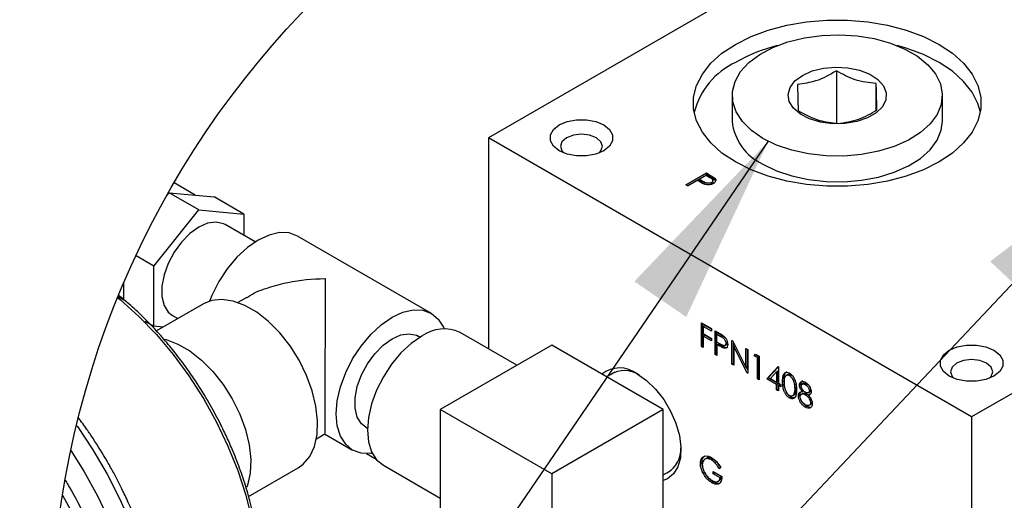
# Model space of a CAD drawing. Header units: inches. Extents: x 4 to 172, y 4 to 132.
# Tile 20 of 38: x 151 to 162, y 49 to 54. Entities that reach past the tile are written whole.
import ezdxf

# ---------------------------------------------------------------- set-up
doc = ezdxf.new("R2010")
doc.units = ezdxf.units.IN
doc.header["$LTSCALE"] = 16
doc.header["$MEASUREMENT"] = 0
doc.layers.add('SLD-DEFPOINTS', color=7, linetype='Continuous')
doc.layers.add('TEXT', color=140, linetype='Continuous', lineweight=25)
doc.dimstyles.new('SLDDIMSTYLE2', dxfattribs={"dimtxt": 0.18, "dimasz": 2.08, "dimexe": 0, "dimexo": 0.0625, "dimgap": 0, "dimtad": 0, "dimtih": 1, "dimtoh": 1, "dimdec": 0, "dimrnd": 1e-09, "dimzin": 0, "dimdsep": 46, "dimtxsty": 'Standard', "dimsah": 1, "dimcen": 0.09, "dimadec": 0, "dimazin": 0, "dimtfac": 2.08, "dimtdec": 0, "dimtofl": 0, "dimtmove": 0, "dimatfit": 3, "dimfxl": 0, "dimfrac": 2, "dimtolj": 1, "dimtzin": 0, "dimarcsym": 0})

msp = doc.modelspace()

# ---------------------------------------------------------------- linework, layer by layer
for p, q in [((161.954, 56.091), (156.297, 52.825)), ((160.081, 53.553), (160.081, 52.986)), ((160.513, 53.124), (160.513, 53.414)), ((158.946, 53.286), (158.946, 53.006)), ((161.232, 53.006), (161.232, 53.286)), ((167.207, 53.058), (161.55, 49.793)), ((161.55, 49.793), (156.297, 52.825)), ((156.297, 52.825), (156.297, 50.532)), ((158.443, 52.314), (158.666, 52.443)), ((158.459, 52.305), (158.666, 52.424)), ((158.566, 52.362), (158.463, 52.302)), ((158.582, 52.353), (158.566, 52.362)), ((158.588, 52.375), (158.663, 52.418)), ((158.627, 52.352), (158.588, 52.375)), ((158.588, 52.356), (158.588, 52.375)), ((158.663, 52.418), (158.703, 52.394)), ((158.666, 52.443), (158.709, 52.417)), ((158.666, 52.443), (158.666, 52.424)), ((158.709, 52.399), (158.666, 52.424)), ((158.709, 52.417), (158.709, 52.399)), ((158.737, 52.345), (158.737, 52.364)), ((158.757, 52.386), (158.757, 52.367)), ((153.106, 52.202), (152.877, 52.335)), ((158.463, 52.302), (158.443, 52.314)), ((158.627, 52.334), (158.588, 52.356)), ((158.627, 52.334), (158.627, 52.352)), ((158.723, 52.322), (158.709, 52.317)), ((158.723, 52.322), (158.723, 52.34)), ((152.8, 52.199), (152.822, 52.228)), ((153.145, 52.041), (152.822, 52.228)), ((152.822, 52.228), (153.312, 52.184)), ((153.635, 51.997), (153.312, 52.184)), ((152.656, 51.431), (153.145, 52.041)), ((153.145, 52.041), (153.635, 51.997)), ((153.635, 51.997), (153.635, 51.765)), ((153.758, 51.694), (153.431, 51.883)), ((155.675, 50.917), (154.22, 51.757)), ((152.656, 51.431), (152.463, 51.543)), ((152.656, 50.778), (152.656, 51.431)), ((152.332, 51.063), (152.332, 51.25)), ((152.27, 51.101), (152.332, 51.065)), ((153.667, 51.091), (153.57, 51.035)), ((153.197, 51.021), (152.686, 50.726)), ((152.86, 50.893), (152.917, 50.86)), ((152.559, 50.834), (152.656, 50.778)), ((152.76, 50.769), (152.656, 50.778)), ((158.612, 50.814), (158.721, 50.752)), ((158.612, 50.557), (158.612, 50.814)), ((158.628, 50.566), (158.628, 50.805)), ((158.632, 50.776), (158.648, 50.786)), ((158.632, 50.776), (158.632, 50.697)), ((158.721, 50.725), (158.632, 50.776)), ((158.721, 50.744), (158.648, 50.786)), ((152.672, 50.718), (152.672, 50.718)), ((155.552, 50.658), (155.532, 50.67)), ((156.606, 50.353), (155.987, 50.711)), ((158.632, 50.697), (158.721, 50.646)), ((158.632, 50.671), (158.648, 50.68)), ((158.632, 50.671), (158.632, 50.545)), ((158.721, 50.62), (158.632, 50.671)), ((158.721, 50.638), (158.648, 50.68)), ((158.721, 50.752), (158.721, 50.725)), ((158.721, 50.646), (158.721, 50.62)), ((158.761, 50.728), (158.804, 50.703)), ((158.761, 50.471), (158.761, 50.728)), ((158.777, 50.481), (158.777, 50.719)), ((158.797, 50.7), (158.781, 50.691)), ((158.781, 50.605), (158.781, 50.691)), ((158.781, 50.691), (158.821, 50.667)), ((158.797, 50.7), (158.838, 50.676)), ((158.821, 50.667), (158.838, 50.676)), ((156.984, 50.571), (155.772, 49.872)), ((158.196, 49.872), (156.984, 50.571)), ((158.612, 50.557), (158.628, 50.566)), ((158.632, 50.545), (158.612, 50.557)), ((158.632, 50.564), (158.628, 50.566)), ((158.82, 50.582), (158.781, 50.605)), ((158.781, 50.578), (158.797, 50.588)), ((158.781, 50.578), (158.781, 50.46)), ((158.797, 50.569), (158.781, 50.578)), ((158.797, 50.588), (158.813, 50.579)), ((158.797, 50.569), (158.813, 50.579)), ((158.853, 50.541), (158.87, 50.55)), ((158.865, 50.567), (158.881, 50.577)), ((158.894, 50.601), (158.878, 50.592)), ((158.943, 50.623), (158.948, 50.621)), ((158.943, 50.366), (158.943, 50.623)), ((158.948, 50.621), (159.095, 50.333)), ((158.96, 50.375), (158.96, 50.597)), ((158.977, 50.564), (158.963, 50.556)), ((158.963, 50.556), (158.963, 50.354)), ((159.11, 50.27), (158.963, 50.556)), ((158.761, 50.471), (158.777, 50.481)), ((158.781, 50.46), (158.761, 50.471)), ((158.781, 50.478), (158.777, 50.481)), ((159.095, 50.536), (159.115, 50.524)), ((159.095, 50.333), (159.095, 50.536)), ((159.111, 50.343), (159.111, 50.526)), ((159.115, 50.524), (159.115, 50.267)), ((159.186, 50.456), (159.199, 50.475)), ((159.186, 50.456), (159.202, 50.466)), ((159.22, 50.437), (159.186, 50.456)), ((159.199, 50.475), (159.24, 50.452)), ((159.202, 50.466), (159.206, 50.471)), ((159.237, 50.446), (159.202, 50.466)), ((159.237, 50.446), (159.22, 50.437)), ((159.22, 50.206), (159.22, 50.437)), ((159.237, 50.215), (159.237, 50.446)), ((159.24, 50.452), (159.24, 50.194)), ((158.943, 50.366), (158.96, 50.375)), ((158.963, 50.354), (158.943, 50.366)), ((158.963, 50.373), (158.96, 50.375)), ((159.095, 50.333), (159.111, 50.343)), ((159.115, 50.302), (159.098, 50.335)), ((159.323, 50.206), (159.445, 50.34)), ((159.339, 50.215), (159.449, 50.336)), ((159.445, 50.34), (159.449, 50.338)), ((159.449, 50.338), (159.449, 50.16)), ((157.671, 50.278), (157.581, 50.227)), ((159.11, 50.27), (159.115, 50.272)), ((159.115, 50.267), (159.11, 50.27)), ((159.362, 50.21), (159.429, 50.283)), ((159.429, 50.283), (159.445, 50.292)), ((159.429, 50.283), (159.429, 50.171)), ((159.445, 50.181), (159.445, 50.292)), ((159.57, 50.242), (159.586, 50.251)), ((159.586, 50.251), (159.602, 50.238)), ((159.22, 50.206), (159.237, 50.215)), ((159.24, 50.194), (159.22, 50.206)), ((159.24, 50.213), (159.237, 50.215)), ((159.323, 50.206), (159.339, 50.215)), ((159.429, 50.145), (159.323, 50.206)), ((159.445, 50.154), (159.339, 50.215)), ((159.362, 50.21), (159.429, 50.171)), ((159.445, 50.181), (159.429, 50.171)), ((159.445, 50.154), (159.429, 50.145)), ((159.429, 50.086), (159.429, 50.145)), ((159.445, 50.095), (159.445, 50.154)), ((159.449, 50.16), (159.475, 50.145)), ((159.449, 50.133), (159.465, 50.143)), ((159.449, 50.133), (159.449, 50.074)), ((159.475, 50.119), (159.449, 50.133)), ((159.475, 50.137), (159.465, 50.143)), ((159.475, 50.145), (159.475, 50.119)), ((159.495, 50.176), (159.511, 50.185)), ((159.638, 50.16), (159.642, 50.11)), ((159.677, 50.14), (159.693, 50.149)), ((159.725, 50.158), (159.709, 50.149)), ((159.758, 50.152), (159.741, 50.143)), ((159.758, 50.152), (159.775, 50.139)), ((159.429, 50.086), (159.445, 50.095)), ((159.449, 50.074), (159.429, 50.086)), ((159.449, 50.093), (159.445, 50.095)), ((159.569, 49.998), (159.585, 50.007)), ((159.602, 50.021), (159.618, 50.03)), ((159.634, 50.05), (159.617, 50.041)), ((159.642, 50.11), (159.626, 50.1)), ((159.666, 50.022), (159.682, 50.031)), ((159.718, 50.049), (159.702, 50.039)), ((159.71, 50.067), (159.726, 50.076)), ((159.759, 50.042), (159.743, 50.033)), ((159.759, 50.042), (159.775, 50.03)), ((159.774, 50.055), (159.79, 50.064)), ((159.774, 50.03), (159.79, 50.039)), ((159.786, 50.077), (159.802, 50.087)), ((159.793, 50.039), (159.79, 50.039)), ((159.741, 49.899), (159.757, 49.908)), ((159.782, 49.918), (159.798, 49.927)), ((159.797, 49.947), (159.813, 49.957)), ((159.813, 49.962), (159.813, 49.957)), ((155.772, 49.872), (155.772, 48.472)), ((156.984, 49.172), (155.772, 49.872)), ((158.196, 49.872), (156.984, 49.172)), ((158.196, 48.472), (158.196, 49.872)), ((161.55, 49.793), (161.55, 40.461)), ((154.425, 49.555), (154.518, 49.609)), ((154.512, 49.609), (154.818, 49.432)), ((154.961, 49.68), (154.98, 49.669)), ((155.076, 49.331), (154.969, 49.392)), ((155.153, 49.266), (155.772, 48.908)), ((158.617, 49.294), (158.601, 49.284)), ((158.72, 49.324), (158.736, 49.333)), ((153.686, 48.928), (154.225, 49.239)), ((156.984, 49.172), (156.984, 47.772)), ((158.196, 49.162), (158.286, 49.213)), ((158.628, 49.182), (158.644, 49.191)), ((158.741, 49.2), (158.835, 49.146)), ((158.741, 49.174), (158.741, 49.2)), ((158.741, 49.174), (158.757, 49.183)), ((158.815, 49.131), (158.741, 49.174)), ((158.757, 49.183), (158.757, 49.191)), ((158.831, 49.14), (158.757, 49.183)), ((158.821, 49.242), (158.804, 49.233)), ((158.804, 49.233), (158.82, 49.242)), ((158.725, 49.077), (158.741, 49.087)), ((158.793, 49.094), (158.81, 49.103)), ((158.815, 49.131), (158.831, 49.14))]:
    msp.add_line(p, q)
at = {"flags": 128}
for points in [[(158.835, 53.744), (158.982, 53.841), (159.151, 53.925), (159.338, 53.995), (159.542, 54.049), (159.756, 54.085), (159.977, 54.103), (160.201, 54.103), (160.422, 54.085), (160.636, 54.049), (160.839, 53.995), (161.027, 53.925), (161.196, 53.841), (161.342, 53.744), (161.463, 53.635), (161.556, 53.518), (161.619, 53.394), (161.651, 53.266), (161.651, 53.137), (161.619, 53.01), (161.556, 52.886), (161.463, 52.769), (161.342, 52.66), (161.196, 52.563), (161.027, 52.478), (160.839, 52.409), (160.636, 52.355), (160.422, 52.319), (160.201, 52.3), (159.977, 52.3), (159.756, 52.319), (159.542, 52.355), (159.338, 52.409), (159.151, 52.478), (158.982, 52.563), (158.835, 52.66), (158.715, 52.769), (158.622, 52.886), (158.559, 53.01), (158.527, 53.137), (158.527, 53.266), (158.559, 53.394), (158.622, 53.518), (158.715, 53.635), (158.835, 53.744)], [(159.429, 52.747), (159.281, 52.819), (159.156, 52.905), (159.058, 53.001), (158.989, 53.106), (158.952, 53.216), (158.948, 53.328), (158.977, 53.439), (159.038, 53.545), (159.129, 53.644), (159.247, 53.732), (159.39, 53.808), (159.553, 53.869), (159.731, 53.912), (159.92, 53.938), (160.113, 53.945), (160.306, 53.934), (160.492, 53.903), (160.667, 53.855), (160.825, 53.79), (160.963, 53.711), (161.074, 53.62), (161.158, 53.519), (161.211, 53.411), (161.231, 53.3), (161.219, 53.188), (161.174, 53.079), (161.098, 52.976), (160.993, 52.882), (160.862, 52.8), (160.709, 52.732), (160.537, 52.679), (160.353, 52.644), (160.162, 52.627), (159.968, 52.63), (159.777, 52.651), (159.596, 52.691), (159.429, 52.747)], [(161.645, 53.104), (161.619, 53.198), (161.556, 53.322), (161.463, 53.439), (161.342, 53.548), (161.196, 53.645), (161.027, 53.729), (160.839, 53.799), (160.741, 53.828)], [(159.628, 53.443), (159.711, 53.504), (159.817, 53.552), (159.94, 53.582), (160.072, 53.594), (160.205, 53.587), (160.332, 53.561), (160.443, 53.517), (160.531, 53.459), (160.592, 53.39), (160.621, 53.315), (160.617, 53.238), (160.58, 53.163), (160.511, 53.097), (160.417, 53.042), (160.301, 53.002), (160.172, 52.981), (160.038, 52.978), (159.908, 52.995), (159.788, 53.03), (159.688, 53.082), (159.612, 53.146), (159.567, 53.219), (159.554, 53.296), (159.575, 53.372), (159.628, 53.443)], [(157.002, 52.915), (157.065, 52.965), (157.152, 53.001), (157.254, 53.02), (157.361, 53.02), (157.463, 53.001), (157.55, 52.965), (157.613, 52.915), (157.646, 52.856), (157.646, 52.794), (157.613, 52.735), (157.55, 52.685), (157.463, 52.649), (157.361, 52.629), (157.254, 52.629), (157.152, 52.649), (157.065, 52.685), (157.002, 52.735), (156.969, 52.794), (156.969, 52.856), (157.002, 52.915)], [(159.281, 52.539), (159.429, 52.467), (159.596, 52.411), (159.777, 52.371), (159.968, 52.35), (160.162, 52.347), (160.353, 52.364), (160.537, 52.399), (160.709, 52.452), (160.862, 52.52), (160.993, 52.602), (161.098, 52.696), (161.174, 52.799), (161.219, 52.908), (161.232, 53.006)], [(157.145, 52.826), (157.095, 52.783), (157.078, 52.733), (157.095, 52.682), (157.113, 52.662)], [(157.502, 52.662), (157.519, 52.682), (157.537, 52.733), (157.519, 52.783), (157.47, 52.826), (157.395, 52.855), (157.307, 52.865), (157.219, 52.855), (157.145, 52.826)], [(153.431, 51.883), (153.413, 51.892), (153.333, 51.909), (153.242, 51.897), (153.145, 51.854), (153.049, 51.785), (152.958, 51.692), (152.877, 51.582), (152.813, 51.461), (152.768, 51.335), (152.744, 51.212), (152.744, 51.1), (152.768, 51.004), (152.813, 50.931), (152.86, 50.893)], [(154.22, 51.757), (154.129, 51.791), (154.024, 51.795), (153.91, 51.769), (153.792, 51.714), (153.674, 51.633), (153.56, 51.527), (153.455, 51.402), (153.363, 51.262), (153.288, 51.112), (153.263, 51.05)], [(152.264, 51.087), (152.295, 51.064), (152.494, 50.885), (152.686, 50.686), (152.868, 50.469), (153.039, 50.237), (153.196, 49.992), (153.338, 49.736), (153.463, 49.474), (153.57, 49.209), (153.656, 48.942), (153.722, 48.678), (153.767, 48.42), (153.789, 48.17), (153.789, 47.931), (153.767, 47.707), (153.722, 47.5), (153.656, 47.312), (153.633, 47.261)], [(154.225, 49.239), (154.28, 49.278), (154.352, 49.362), (154.403, 49.471), (154.432, 49.601), (154.438, 49.748), (154.42, 49.908), (154.38, 50.074), (154.318, 50.242), (154.237, 50.407), (154.139, 50.563), (154.027, 50.705), (153.905, 50.828), (153.776, 50.929), (153.646, 51.004), (153.518, 51.051), (153.396, 51.069), (153.284, 51.056), (153.197, 51.021)], [(155.033, 49.396), (155.015, 49.394), (154.91, 49.398), (154.818, 49.432), (154.743, 49.495), (154.687, 49.584), (154.652, 49.695), (154.64, 49.825), (154.652, 49.968), (154.687, 50.119), (154.743, 50.273), (154.818, 50.422), (154.91, 50.562), (155.015, 50.687), (155.128, 50.793), (155.247, 50.875), (155.365, 50.929), (155.478, 50.955), (155.583, 50.951), (155.675, 50.917), (155.75, 50.855), (155.806, 50.766), (155.814, 50.749)], [(154.961, 49.68), (154.914, 49.718), (154.869, 49.791), (154.845, 49.887), (154.845, 49.999), (154.869, 50.122), (154.914, 50.248), (154.979, 50.369), (155.059, 50.479), (155.15, 50.572), (155.247, 50.641), (155.343, 50.684), (155.434, 50.696), (155.514, 50.679), (155.532, 50.67)], [(155.57, 50.669), (155.455, 50.59), (155.344, 50.487), (155.242, 50.365), (155.153, 50.229), (155.079, 50.083), (155.025, 49.934), (154.991, 49.787), (154.98, 49.648), (154.991, 49.521), (155.025, 49.413), (155.079, 49.327), (155.153, 49.266), (155.153, 49.266)], [(152.768, 50.637), (152.79, 50.632), (152.919, 50.584), (153.049, 50.509), (153.177, 50.408), (153.299, 50.285), (153.411, 50.143), (153.509, 49.987), (153.591, 49.823), (153.653, 49.654), (153.693, 49.488), (153.71, 49.328), (153.705, 49.181), (153.676, 49.051), (153.666, 49.026)], [(161.244, 50.466), (161.307, 50.516), (161.394, 50.552), (161.496, 50.571), (161.604, 50.571), (161.706, 50.552), (161.792, 50.516), (161.855, 50.466), (161.889, 50.407), (161.889, 50.345), (161.855, 50.286), (161.792, 50.236), (161.706, 50.199), (161.604, 50.18), (161.496, 50.18), (161.394, 50.199), (161.307, 50.236), (161.244, 50.286), (161.211, 50.345), (161.211, 50.407), (161.244, 50.466)], [(161.387, 50.377), (161.338, 50.334), (161.32, 50.283), (161.338, 50.233), (161.355, 50.213)], [(161.744, 50.213), (161.762, 50.233), (161.78, 50.283), (161.762, 50.334), (161.712, 50.377), (161.638, 50.406), (161.55, 50.416), (161.462, 50.406), (161.387, 50.377)], [(157.913, 50.259), (158.016, 50.187), (158.113, 50.092), (158.202, 49.98), (158.277, 49.855), (158.334, 49.723), (158.373, 49.59), (158.389, 49.463), (158.384, 49.348), (158.356, 49.249), (158.308, 49.172), (158.241, 49.119), (158.196, 49.102)], [(159.552, 50.254), (159.544, 50.249), (159.536, 50.245)], [(151.817, 49.699), (151.825, 49.687), (151.995, 49.434), (152.15, 49.171), (152.288, 48.899), (152.409, 48.622), (152.511, 48.343), (152.592, 48.064), (152.653, 47.789), (152.692, 47.521), (152.708, 47.263), (152.703, 47.016), (152.675, 46.784), (152.625, 46.57), (152.554, 46.375), (152.463, 46.202), (152.351, 46.052), (152.221, 45.927), (152.094, 45.839)], [(151.755, 49.427), (151.897, 49.201), (152.044, 48.933), (152.173, 48.658), (152.285, 48.38), (152.376, 48.101), (152.448, 47.824), (152.497, 47.552), (152.525, 47.288), (152.531, 47.035), (152.514, 46.796), (152.475, 46.572), (152.415, 46.367), (152.333, 46.183), (152.231, 46.021), (152.111, 45.884), (151.972, 45.772), (151.916, 45.737)], [(158.664, 49.341), (158.656, 49.337), (158.648, 49.332)], [(151.664, 48.942), (151.752, 48.781), (151.873, 48.52), (151.975, 48.257), (152.058, 47.992), (152.119, 47.732), (152.158, 47.477), (152.175, 47.231), (152.169, 46.998), (152.141, 46.78), (152.091, 46.58), (152.019, 46.4), (151.927, 46.242), (151.815, 46.109), (151.684, 46.002), (151.638, 45.976)]]:
    msp.add_lwpolyline(points, dxfattribs=at)
for centre, radius, start, end in [((159.909, 51.992), 1.895, 104.4408, 119.2992), ((159.34, 52.891), 0.835, 115.3802, 165.2083), ((159.52, 53.064), 0.577, 185.7957, 245.5244), ((155.814, 50.328), 0.42, 65.6929, 125.6176), ((157.723, 50.014), 0.31, 52.0508, 128.6207), ((157.775, 50.011), 0.284, 55.9416, 122.6916), ((158.098, 49.442), 0.292, 298.279, 3.077)]:
    msp.add_arc(centre, radius, start, end)
for points, knots in [([(160.081, 53.553), (160.007, 53.51), (159.875, 53.434), (159.723, 53.415), (159.656, 53.406)], [0, 0, 0, 0, 0.55717, 1, 1, 1, 1]), ([(160.513, 53.414), (160.435, 53.423), (160.281, 53.442), (160.147, 53.516), (160.081, 53.553)], [0, 0, 0, 0, 0.514384, 1, 1, 1, 1]), ([(159.656, 53.406), (159.658, 53.345), (159.659, 53.249), (159.663, 53.154), (159.664, 53.12)], [0, 0, 0, 0, 0.6443134, 1, 1, 1, 1]), ([(160.521, 53.128), (160.52, 53.169), (160.516, 53.264), (160.514, 53.359), (160.513, 53.414)], [0, 0, 0, 0, 0.426831, 1, 1, 1, 1]), ([(159.664, 53.12), (159.74, 53.079), (159.875, 53.005), (160.028, 52.989), (160.097, 52.981)], [0, 0, 0, 0, 0.5555627, 1, 1, 1, 1]), ([(160.097, 52.981), (160.174, 52.992), (160.325, 53.014), (160.457, 53.091), (160.521, 53.128)], [0, 0, 0, 0, 0.512767, 1, 1, 1, 1]), ([(158.703, 52.394), (158.714, 52.389), (158.728, 52.381), (158.738, 52.365), (158.737, 52.355), (158.731, 52.346), (158.726, 52.342), (158.723, 52.34)], [0, 0, 0, 0, 0.469123, 0.602976, 0.726535, 0.867198, 1, 1, 1, 1]), ([(158.709, 52.417), (158.715, 52.414), (158.726, 52.408), (158.742, 52.398), (158.752, 52.39), (158.757, 52.386)], [0, 0, 0, 0, 0.326583, 0.670602, 1, 1, 1, 1]), ([(158.757, 52.367), (158.752, 52.371), (158.742, 52.379), (158.726, 52.389), (158.715, 52.395), (158.709, 52.399)], [0, 0, 0, 0, 0.30597, 0.649562, 1, 1, 1, 1]), ([(158.757, 52.386), (158.761, 52.381), (158.769, 52.371), (158.768, 52.352), (158.757, 52.338), (158.748, 52.332), (158.743, 52.329)], [0, 0, 0, 0, 0.280474, 0.516556, 0.760663, 1, 1, 1, 1]), ([(158.766, 52.352), (158.766, 52.353), (158.765, 52.359), (158.76, 52.364), (158.757, 52.367)], [0, 0, 0, 0, 0.1960417, 1, 1, 1, 1]), ([(158.642, 52.322), (158.636, 52.324), (158.624, 52.329), (158.604, 52.34), (158.59, 52.348), (158.582, 52.353)], [0, 0, 0, 0, 0.294976, 0.578339, 1, 1, 1, 1]), ([(158.723, 52.34), (158.717, 52.338), (158.705, 52.332), (158.686, 52.331), (158.667, 52.333), (158.647, 52.341), (158.634, 52.348), (158.627, 52.352)], [0, 0, 0, 0, 0.195771, 0.383453, 0.549349, 0.761, 1, 1, 1, 1]), ([(158.667, 52.316), (158.661, 52.318), (158.647, 52.322), (158.634, 52.329), (158.627, 52.334)], [0, 0, 0, 0, 0.444023, 1, 1, 1, 1]), ([(158.743, 52.329), (158.733, 52.324), (158.716, 52.316), (158.689, 52.314), (158.665, 52.315), (158.65, 52.32), (158.642, 52.322)], [0, 0, 0, 0, 0.310195, 0.540831, 0.773111, 1, 1, 1, 1]), ([(158.737, 52.345), (158.737, 52.342), (158.737, 52.336), (158.731, 52.327), (158.726, 52.324), (158.723, 52.322)], [0, 0, 0, 0, 0.286458, 0.653486, 1, 1, 1, 1]), ([(153.67, 51.087), (153.682, 51.096), (153.75, 51.147), (153.904, 51.199), (154.172, 51.276), (154.383, 51.294), (154.519, 51.295), (154.519, 51.295)], [0, 0, 0, 0, 0.049771, 0.289583, 0.541205, 0.998014, 1, 1, 1, 1]), ([(154.519, 51.295), (154.519, 51.294), (154.519, 51.235), (154.519, 51.104), (154.519, 50.918), (154.519, 50.729), (154.518, 50.518), (154.518, 50.287), (154.518, 50.069), (154.518, 49.893), (154.517, 49.76), (154.517, 49.666), (154.515, 49.624), (154.515, 49.614)], [0, 0, 0, 0, 0.000604, 0.105728, 0.234357, 0.332752, 0.441517, 0.610906, 0.745136, 0.8309, 0.925322, 0.981794, 1, 1, 1, 1]), ([(153.259, 49.943), (153.21, 50.024), (153.141, 50.139), (153.031, 50.3), (152.934, 50.433), (152.813, 50.584), (152.681, 50.735), (152.538, 50.881), (152.403, 51.008), (152.311, 51.081), (152.274, 51.111)], [0, 0, 0, 0, 0.185596, 0.259829, 0.382057, 0.506961, 0.638323, 0.772023, 0.906004, 1, 1, 1, 1]), ([(158.804, 50.703), (158.81, 50.7), (158.821, 50.693), (158.838, 50.683), (158.849, 50.674), (158.855, 50.67)], [0, 0, 0, 0, 0.309541, 0.646675, 1, 1, 1, 1]), ([(158.821, 50.667), (158.833, 50.66), (158.849, 50.651), (158.864, 50.633), (158.872, 50.619), (158.877, 50.605), (158.878, 50.596), (158.878, 50.592)], [0, 0, 0, 0, 0.400196, 0.55783, 0.720347, 0.885922, 1, 1, 1, 1]), ([(158.838, 50.676), (158.849, 50.67), (158.864, 50.662), (158.874, 50.649), (158.876, 50.647)], [0, 0, 0, 0, 0.819597, 1, 1, 1, 1]), ([(158.855, 50.67), (158.862, 50.663), (158.876, 50.649), (158.889, 50.624), (158.897, 50.601), (158.897, 50.587), (158.898, 50.58)], [0, 0, 0, 0, 0.288987, 0.571346, 0.819739, 1, 1, 1, 1]), ([(158.853, 50.541), (158.848, 50.543), (158.837, 50.547), (158.818, 50.557), (158.805, 50.565), (158.797, 50.569)], [0, 0, 0, 0, 0.272746, 0.55792, 1, 1, 1, 1]), ([(158.813, 50.579), (158.818, 50.576), (158.829, 50.569), (158.847, 50.559), (158.861, 50.553), (158.87, 50.55)], [0, 0, 0, 0, 0.292435, 0.580396, 1, 1, 1, 1]), ([(158.878, 50.592), (158.877, 50.587), (158.877, 50.579), (158.869, 50.568), (158.858, 50.565), (158.841, 50.57), (158.829, 50.577), (158.82, 50.582)], [0, 0, 0, 0, 0.179484, 0.327298, 0.458201, 0.603083, 1, 1, 1, 1]), ([(158.898, 50.58), (158.897, 50.571), (158.897, 50.557), (158.885, 50.541), (158.869, 50.537), (158.859, 50.539), (158.853, 50.541)], [0, 0, 0, 0, 0.370371, 0.572318, 0.769103, 1, 1, 1, 1]), ([(158.87, 50.55), (158.877, 50.548), (158.887, 50.545), (158.897, 50.551), (158.9, 50.553)], [0, 0, 0, 0, 0.662047, 1, 1, 1, 1]), ([(158.894, 50.601), (158.894, 50.597), (158.893, 50.588), (158.887, 50.579), (158.882, 50.578), (158.881, 50.577)], [0, 0, 0, 0, 0.472648, 0.861906, 1, 1, 1, 1]), ([(159.495, 50.176), (159.495, 50.188), (159.495, 50.214), (159.501, 50.248), (159.518, 50.273), (159.54, 50.28), (159.558, 50.275), (159.567, 50.27), (159.569, 50.268)], [0, 0, 0, 0, 0.238585, 0.515083, 0.658812, 0.799232, 0.944777, 1, 1, 1, 1]), ([(159.511, 50.185), (159.511, 50.198), (159.511, 50.224), (159.518, 50.256), (159.53, 50.279), (159.538, 50.281), (159.54, 50.282)], [0, 0, 0, 0, 0.347907, 0.751098, 0.960683, 1, 1, 1, 1]), ([(159.515, 50.165), (159.515, 50.177), (159.515, 50.2), (159.52, 50.228), (159.534, 50.246), (159.553, 50.25), (159.564, 50.245), (159.57, 50.242)], [0, 0, 0, 0, 0.3021282, 0.5732024, 0.7045153, 0.8365697, 1, 1, 1, 1]), ([(159.552, 50.254), (159.557, 50.255), (159.569, 50.259), (159.58, 50.254), (159.586, 50.251)], [0, 0, 0, 0, 0.436229, 1, 1, 1, 1]), ([(159.569, 50.268), (159.577, 50.263), (159.595, 50.25), (159.614, 50.224), (159.631, 50.191), (159.644, 50.146), (159.645, 50.109), (159.646, 50.089)], [0, 0, 0, 0, 0.149228, 0.312074, 0.465429, 0.698213, 1, 1, 1, 1]), ([(159.57, 50.242), (159.575, 50.238), (159.587, 50.229), (159.601, 50.211), (159.614, 50.185), (159.624, 50.148), (159.625, 50.118), (159.626, 50.1)], [0, 0, 0, 0, 0.129391, 0.276705, 0.434381, 0.670883, 1, 1, 1, 1]), ([(159.569, 49.998), (159.561, 50.004), (159.544, 50.016), (159.525, 50.041), (159.509, 50.074), (159.496, 50.119), (159.495, 50.155), (159.495, 50.176)], [0, 0, 0, 0, 0.147872, 0.310448, 0.462111, 0.684299, 1, 1, 1, 1]), ([(159.518, 50.113), (159.517, 50.116), (159.51, 50.139), (159.51, 50.164), (159.511, 50.185)], [0, 0, 0, 0, 0.1339384, 1, 1, 1, 1]), ([(159.57, 50.024), (159.564, 50.028), (159.552, 50.037), (159.538, 50.056), (159.526, 50.08), (159.516, 50.117), (159.515, 50.146), (159.515, 50.165)], [0, 0, 0, 0, 0.1299587, 0.2820958, 0.4385192, 0.650476, 1, 1, 1, 1]), ([(159.677, 50.14), (159.678, 50.146), (159.679, 50.157), (159.688, 50.172), (159.704, 50.179), (159.724, 50.178), (159.736, 50.172), (159.743, 50.168)], [0, 0, 0, 0, 0.189805, 0.368584, 0.550249, 0.750114, 1, 1, 1, 1]), ([(159.71, 50.067), (159.703, 50.075), (159.691, 50.09), (159.681, 50.114), (159.678, 50.131), (159.677, 50.139), (159.677, 50.14)], [0, 0, 0, 0, 0.401434, 0.692492, 0.959931, 1, 1, 1, 1]), ([(159.712, 50.184), (159.707, 50.181), (159.698, 50.174), (159.694, 50.16), (159.694, 50.152), (159.693, 50.149)], [0, 0, 0, 0, 0.408555, 0.798272, 1, 1, 1, 1]), ([(159.693, 50.149), (159.694, 50.142), (159.694, 50.135), (159.696, 50.129), (159.697, 50.129)], [0, 0, 0, 0, 0.97223, 1, 1, 1, 1]), ([(159.697, 50.128), (159.698, 50.132), (159.698, 50.139), (159.705, 50.148), (159.716, 50.151), (159.729, 50.149), (159.737, 50.145), (159.741, 50.143)], [0, 0, 0, 0, 0.185105, 0.340784, 0.537367, 0.767521, 1, 1, 1, 1]), ([(159.742, 50.06), (159.737, 50.064), (159.724, 50.072), (159.71, 50.09), (159.701, 50.108), (159.697, 50.121), (159.697, 50.127), (159.697, 50.128)], [0, 0, 0, 0, 0.239395, 0.533515, 0.802004, 0.956554, 1, 1, 1, 1]), ([(159.726, 50.157), (159.728, 50.158), (159.734, 50.161), (159.746, 50.158), (159.754, 50.154), (159.758, 50.152)], [0, 0, 0, 0, 0.188237, 0.592086, 1, 1, 1, 1]), ([(159.741, 50.143), (159.748, 50.138), (159.76, 50.13), (159.773, 50.115), (159.781, 50.1), (159.785, 50.087), (159.786, 50.08), (159.786, 50.077)], [0, 0, 0, 0, 0.294388, 0.512646, 0.736847, 0.897584, 1, 1, 1, 1]), ([(159.743, 50.168), (159.752, 50.162), (159.769, 50.15), (159.787, 50.124), (159.799, 50.1), (159.805, 50.079), (159.806, 50.068), (159.806, 50.065)], [0, 0, 0, 0, 0.264906, 0.499326, 0.737322, 0.918829, 1, 1, 1, 1]), ([(159.585, 50.007), (159.577, 50.013), (159.56, 50.025), (159.546, 50.042), (159.541, 50.053), (159.541, 50.053)], [0, 0, 0, 0, 0.465923, 0.978173, 1, 1, 1, 1]), ([(159.646, 50.089), (159.646, 50.077), (159.645, 50.05), (159.638, 50.015), (159.618, 49.991), (159.594, 49.987), (159.578, 49.993), (159.57, 49.997), (159.569, 49.998)], [0, 0, 0, 0, 0.237767, 0.535342, 0.677431, 0.822306, 0.975383, 1, 1, 1, 1]), ([(159.617, 50.041), (159.614, 50.033), (159.608, 50.022), (159.59, 50.017), (159.578, 50.019), (159.572, 50.023), (159.57, 50.024)], [0, 0, 0, 0, 0.386507, 0.61772, 0.887869, 1, 1, 1, 1]), ([(159.619, 50), (159.616, 49.999), (159.606, 49.997), (159.594, 50.002), (159.586, 50.007), (159.585, 50.007)], [0, 0, 0, 0, 0.235269, 0.894058, 1, 1, 1, 1]), ([(159.626, 50.1), (159.626, 50.094), (159.626, 50.082), (159.624, 50.062), (159.62, 50.049), (159.617, 50.041)], [0, 0, 0, 0, 0.302475, 0.592677, 1, 1, 1, 1]), ([(159.634, 50.05), (159.631, 50.042), (159.627, 50.033), (159.619, 50.031), (159.618, 50.03)], [0, 0, 0, 0, 0.892932, 1, 1, 1, 1]), ([(159.642, 50.11), (159.642, 50.104), (159.642, 50.092), (159.64, 50.071), (159.636, 50.058), (159.634, 50.05)], [0, 0, 0, 0, 0.302475, 0.592677, 1, 1, 1, 1]), ([(159.666, 50.022), (159.666, 50.03), (159.667, 50.044), (159.682, 50.063), (159.698, 50.066), (159.708, 50.067), (159.71, 50.067)], [0, 0, 0, 0, 0.341603, 0.597714, 0.923048, 1, 1, 1, 1]), ([(159.741, 49.899), (159.73, 49.906), (159.71, 49.919), (159.69, 49.946), (159.676, 49.973), (159.667, 49.999), (159.666, 50.016), (159.666, 50.022)], [0, 0, 0, 0, 0.270125, 0.465369, 0.66418, 0.880335, 1, 1, 1, 1]), ([(159.693, 50.063), (159.691, 50.061), (159.684, 50.055), (159.682, 50.043), (159.682, 50.034), (159.682, 50.031)], [0, 0, 0, 0, 0.2078317, 0.7691026, 1, 1, 1, 1]), ([(159.686, 50.005), (159.685, 50.007), (159.682, 50.016), (159.682, 50.025), (159.682, 50.031)], [0, 0, 0, 0, 0.325061, 1, 1, 1, 1]), ([(159.686, 50.009), (159.686, 50.015), (159.687, 50.025), (159.697, 50.038), (159.713, 50.044), (159.729, 50.04), (159.739, 50.035), (159.743, 50.033)], [0, 0, 0, 0, 0.217441, 0.384824, 0.590163, 0.825837, 1, 1, 1, 1]), ([(159.741, 49.925), (159.733, 49.931), (159.718, 49.941), (159.702, 49.96), (159.692, 49.98), (159.686, 49.997), (159.686, 50.006), (159.686, 50.009)], [0, 0, 0, 0, 0.289724, 0.504346, 0.725809, 0.91789, 1, 1, 1, 1]), ([(159.719, 50.048), (159.722, 50.049), (159.731, 50.053), (159.745, 50.049), (159.755, 50.044), (159.759, 50.042)], [0, 0, 0, 0, 0.243991, 0.67872, 1, 1, 1, 1]), ([(159.786, 50.077), (159.785, 50.073), (159.785, 50.066), (159.778, 50.057), (159.766, 50.052), (159.753, 50.054), (159.746, 50.058), (159.742, 50.06)], [0, 0, 0, 0, 0.2026711, 0.3669558, 0.5551178, 0.8100419, 1, 1, 1, 1]), ([(159.743, 50.033), (159.751, 50.028), (159.767, 50.016), (159.782, 49.994), (159.793, 49.973), (159.797, 49.958), (159.797, 49.95), (159.797, 49.947)], [0, 0, 0, 0, 0.270556, 0.555391, 0.768185, 0.928045, 1, 1, 1, 1]), ([(159.806, 50.065), (159.805, 50.059), (159.805, 50.048), (159.794, 50.033), (159.782, 50.03), (159.775, 50.03), (159.774, 50.03)], [0, 0, 0, 0, 0.322035, 0.61524, 0.941529, 1, 1, 1, 1]), ([(159.774, 50.03), (159.784, 50.018), (159.799, 49.999), (159.812, 49.969), (159.817, 49.949), (159.817, 49.939), (159.817, 49.936)], [0, 0, 0, 0, 0.4359812, 0.6928247, 0.9308647, 1, 1, 1, 1]), ([(159.802, 50.087), (159.802, 50.083), (159.801, 50.076), (159.796, 50.067), (159.791, 50.066), (159.789, 50.065)], [0, 0, 0, 0, 0.448696, 0.812408, 1, 1, 1, 1]), ([(153.649, 47.281), (153.663, 47.311), (153.704, 47.394), (153.75, 47.545), (153.79, 47.73), (153.81, 47.929), (153.814, 48.136), (153.801, 48.352), (153.771, 48.573), (153.725, 48.796), (153.665, 49.017), (153.592, 49.234), (153.517, 49.424), (153.443, 49.591), (153.361, 49.759), (153.296, 49.875), (153.259, 49.943)], [0, 0, 0, 0, 0.035389, 0.100282, 0.168364, 0.23972, 0.314279, 0.39182, 0.471955, 0.554056, 0.637063, 0.718868, 0.799204, 0.857291, 0.916298, 1, 1, 1, 1]), ([(159.757, 49.908), (159.746, 49.916), (159.727, 49.929), (159.711, 49.947), (159.707, 49.956), (159.707, 49.956)], [0, 0, 0, 0, 0.574855, 0.990357, 1, 1, 1, 1]), ([(159.797, 49.947), (159.797, 49.942), (159.796, 49.931), (159.787, 49.919), (159.773, 49.914), (159.757, 49.917), (159.747, 49.922), (159.741, 49.925)], [0, 0, 0, 0, 0.220514, 0.390451, 0.555857, 0.759007, 1, 1, 1, 1]), ([(159.8, 49.893), (159.794, 49.89), (159.779, 49.883), (159.758, 49.89), (159.746, 49.896), (159.741, 49.899)], [0, 0, 0, 0, 0.342517, 0.750998, 1, 1, 1, 1]), ([(159.796, 49.895), (159.788, 49.897), (159.774, 49.899), (159.762, 49.905), (159.757, 49.908)], [0, 0, 0, 0, 0.621287, 1, 1, 1, 1]), ([(159.813, 49.957), (159.813, 49.951), (159.812, 49.941), (159.805, 49.93), (159.799, 49.928), (159.797, 49.928)], [0, 0, 0, 0, 0.483586, 0.856255, 1, 1, 1, 1]), ([(159.817, 49.936), (159.817, 49.931), (159.816, 49.919), (159.811, 49.903), (159.803, 49.895), (159.8, 49.893)], [0, 0, 0, 0, 0.3215025, 0.7588939, 1, 1, 1, 1]), ([(152.124, 45.862), (152.148, 45.876), (152.224, 45.921), (152.333, 46.021), (152.449, 46.156), (152.545, 46.309), (152.624, 46.478), (152.685, 46.664), (152.728, 46.863), (152.752, 47.074), (152.759, 47.294), (152.747, 47.523), (152.719, 47.756), (152.674, 47.992), (152.614, 48.228), (152.542, 48.458), (152.463, 48.669), (152.385, 48.852), (152.305, 49.02), (152.23, 49.167), (152.127, 49.351), (152.03, 49.508), (151.923, 49.667), (151.868, 49.741), (151.837, 49.783)], [0, 0, 0, 0, 0.019066, 0.061367, 0.10133, 0.142671, 0.185708, 0.230639, 0.277569, 0.326523, 0.377449, 0.430209, 0.484602, 0.540298, 0.596767, 0.65303, 0.706732, 0.753119, 0.790844, 0.835557, 0.867651, 0.936254, 0.963881, 1, 1, 1, 1]), ([(158.601, 49.284), (158.602, 49.296), (158.603, 49.318), (158.617, 49.348), (158.644, 49.368), (158.681, 49.369), (158.705, 49.359), (158.719, 49.351), (158.721, 49.35)], [0, 0, 0, 0, 0.198188, 0.367731, 0.550079, 0.739071, 0.965703, 1, 1, 1, 1]), ([(158.617, 49.294), (158.618, 49.305), (158.619, 49.327), (158.631, 49.355), (158.646, 49.364), (158.652, 49.368)], [0, 0, 0, 0, 0.404234, 0.750039, 1, 1, 1, 1]), ([(158.628, 49.182), (158.622, 49.196), (158.61, 49.222), (158.602, 49.257), (158.601, 49.278), (158.601, 49.284)], [0, 0, 0, 0, 0.423487, 0.820012, 1, 1, 1, 1]), ([(158.617, 49.294), (158.617, 49.28), (158.618, 49.262), (158.624, 49.244), (158.626, 49.239)], [0, 0, 0, 0, 0.72451, 1, 1, 1, 1]), ([(158.72, 49.324), (158.71, 49.329), (158.69, 49.339), (158.659, 49.339), (158.635, 49.325), (158.623, 49.3), (158.621, 49.282), (158.621, 49.274)], [0, 0, 0, 0, 0.243949, 0.44885, 0.623836, 0.817205, 1, 1, 1, 1]), ([(158.621, 49.274), (158.622, 49.26), (158.625, 49.232), (158.642, 49.192), (158.666, 49.155), (158.695, 49.124), (158.717, 49.109), (158.726, 49.103)], [0, 0, 0, 0, 0.19176, 0.403884, 0.621408, 0.831054, 1, 1, 1, 1]), ([(158.736, 49.333), (158.726, 49.338), (158.707, 49.347), (158.679, 49.35), (158.668, 49.342), (158.665, 49.34)], [0, 0, 0, 0, 0.4589689, 0.8444635, 1, 1, 1, 1]), ([(158.804, 49.233), (158.795, 49.246), (158.777, 49.275), (158.748, 49.305), (158.726, 49.32), (158.72, 49.324)], [0, 0, 0, 0, 0.366114, 0.816797, 1, 1, 1, 1]), ([(158.721, 49.35), (158.732, 49.343), (158.759, 49.325), (158.793, 49.287), (158.812, 49.256), (158.821, 49.242)], [0, 0, 0, 0, 0.2659651, 0.6617137, 1, 1, 1, 1]), ([(158.82, 49.242), (158.812, 49.255), (158.793, 49.284), (158.765, 49.315), (158.742, 49.329), (158.736, 49.333)], [0, 0, 0, 0, 0.366114, 0.816799, 1, 1, 1, 1]), ([(158.725, 49.077), (158.714, 49.085), (158.69, 49.1), (158.656, 49.134), (158.639, 49.164), (158.628, 49.182)], [0, 0, 0, 0, 0.273354, 0.574615, 1, 1, 1, 1]), ([(158.644, 49.191), (158.652, 49.178), (158.667, 49.151), (158.698, 49.117), (158.724, 49.097), (158.739, 49.088), (158.741, 49.087)], [0, 0, 0, 0, 0.319478, 0.628421, 0.960084, 1, 1, 1, 1]), ([(151.692, 49.106), (151.702, 49.09), (151.814, 48.91), (151.946, 48.634), (152.084, 48.285), (152.175, 48.003), (152.248, 47.704), (152.294, 47.394), (152.31, 47.103), (152.296, 46.829), (152.251, 46.572), (152.179, 46.351), (152.087, 46.17), (151.985, 46.025), (151.863, 45.906), (151.758, 45.819), (151.686, 45.796), (151.667, 45.79)], [0, 0, 0, 0, 0.015958, 0.173569, 0.249432, 0.323727, 0.415804, 0.5014, 0.58009, 0.654145, 0.725454, 0.793577, 0.84355, 0.891117, 0.937922, 0.983763, 1, 1, 1, 1]), ([(158.835, 49.146), (158.834, 49.134), (158.833, 49.112), (158.823, 49.08), (158.797, 49.059), (158.764, 49.059), (158.741, 49.069), (158.728, 49.076), (158.725, 49.077)], [0, 0, 0, 0, 0.206335, 0.386211, 0.567226, 0.738685, 0.93715, 1, 1, 1, 1]), ([(158.726, 49.103), (158.737, 49.097), (158.756, 49.088), (158.787, 49.087), (158.81, 49.105), (158.813, 49.122), (158.815, 49.131)], [0, 0, 0, 0, 0.30478, 0.55842, 0.771556, 1, 1, 1, 1]), ([(158.819, 49.077), (158.816, 49.075), (158.807, 49.067), (158.78, 49.069), (158.757, 49.078), (158.744, 49.085), (158.741, 49.087)], [0, 0, 0, 0, 0.103705, 0.458808, 0.869836, 1, 1, 1, 1]), ([(158.809, 49.104), (158.814, 49.108), (158.827, 49.116), (158.83, 49.131), (158.831, 49.14)], [0, 0, 0, 0, 0.408112, 1, 1, 1, 1])]:
    msp.add_open_spline(points, degree=3, knots=knots)
at = {"layer": 'SLD-DEFPOINTS'}
msp.add_circle((161.402, 47.374), 9.864, dxfattribs=at)

# ---------------------------------------------------------------- leaders
at = {"layer": 'TEXT'}
for points in [[(159.339, 52.788), (148.488, 36.93), (139.15, 36.93)], [(163.429, 52.76), (148.488, 36.93), (139.15, 36.93)]]:
    msp.add_leader(points, dimstyle='SLDDIMSTYLE2', dxfattribs=at)

doc.saveas('drawing.dxf')
